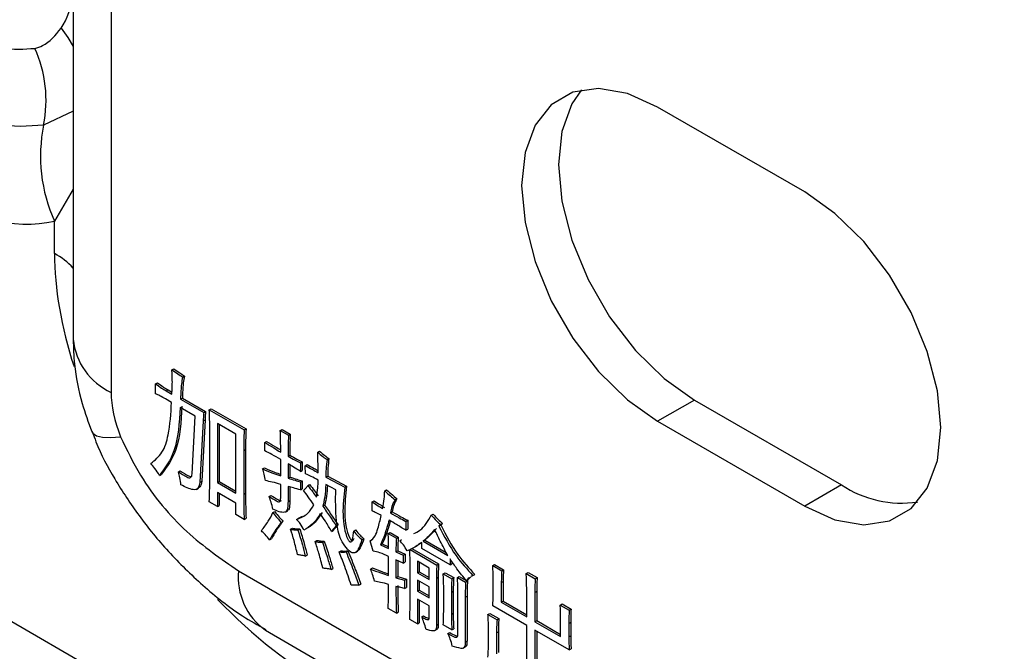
# Model space of a CAD drawing. Header units: millimetres. Extents: x 16386 to 23226, y -7201 to -2390.
# Tile 65 of 94: x 20890 to 20928, y -4613 to -4588. Entities that reach past the tile are written whole.
import ezdxf

# ---------------------------------------------------------------- set-up
doc = ezdxf.new("R2010")
doc.units = ezdxf.units.MM
doc.layers.get('0').update_dxf_attribs({"linetype": 'CONTINUOUS'})

msp = doc.modelspace()

# ---------------------------------------------------------------- linework, layer by layer
at = {"color": 7, "linetype": 'Continuous', "lineweight": 25}
for p, q in [((20712.744, -4509.181), (20972.088, -4658.897)), ((20892.139, -4527.444), (20892.139, -4600.524)), ((20893.603, -4529.485), (20893.603, -4602.565)), ((20920.28, -4594.857), (20914.623, -4591.591)), ((20891.423, -4597.224), (20891.423, -4595.978)), ((20895.939, -4601.7), (20896.01, -4601.659)), ((20895.311, -4602.235), (20895.381, -4602.194)), ((20896.353, -4601.977), (20896.423, -4601.936)), ((20895.311, -4602.617), (20895.311, -4602.235)), ((20895.724, -4602.512), (20895.795, -4602.471)), ((20895.724, -4602.512), (20895.939, -4602.636)), ((20895.795, -4602.471), (20895.942, -4602.556)), ((20895.923, -4602.951), (20895.691, -4602.817)), ((20896.27, -4602.827), (20896.341, -4602.786)), ((20896.27, -4602.827), (20897.163, -4603.343)), ((20896.341, -4602.786), (20897.234, -4603.302)), ((20916.037, -4602.86), (20914.623, -4603.676)), ((20916.037, -4602.86), (20921.694, -4606.125)), ((20896.832, -4603.476), (20896.253, -4603.142)), ((20897.163, -4603.343), (20897.234, -4603.302)), ((20897.378, -4603.237), (20897.449, -4603.197)), ((20897.378, -4603.237), (20898.718, -4604.011)), ((20897.449, -4603.197), (20898.789, -4603.97)), ((20896.716, -4605.701), (20896.832, -4603.476)), ((20897.147, -4603.658), (20897.014, -4606.026)), ((20897.217, -4603.617), (20897.085, -4605.985)), ((20897.147, -4603.658), (20897.217, -4603.617)), ((20914.623, -4603.676), (20920.28, -4606.942)), ((20897.395, -4605.997), (20897.395, -4604.049)), ((20898.404, -4604.173), (20897.692, -4603.763)), ((20897.692, -4603.763), (20897.692, -4606.036)), ((20897.763, -4603.803), (20897.763, -4605.995)), ((20898.718, -4604.011), (20898.789, -4603.97)), ((20900.107, -4604.03), (20900.178, -4603.989)), ((20900.107, -4604.03), (20900.422, -4604.211)), ((20900.178, -4603.989), (20900.492, -4604.17)), ((20898.404, -4606.446), (20898.404, -4604.173)), ((20899.512, -4604.488), (20899.583, -4604.448)), ((20899.512, -4604.813), (20899.512, -4604.488)), ((20900.422, -4604.211), (20900.492, -4604.17)), ((20898.701, -4604.804), (20898.772, -4604.763)), ((20898.701, -4604.804), (20898.701, -4606.484)), ((20898.772, -4604.763), (20898.772, -4606.444)), ((20901.546, -4604.861), (20901.617, -4604.82)), ((20900.124, -4605.778), (20900.124, -4605.147)), ((20900.405, -4605.023), (20900.476, -4604.982)), ((20900.885, -4605.281), (20900.955, -4605.24)), ((20900.955, -4605.24), (20900.955, -4605.565)), ((20901.91, -4605.147), (20901.981, -4605.106)), ((20896.187, -4605.625), (20896.258, -4605.584)), ((20899.429, -4605.51), (20899.5, -4605.469)), ((20900.405, -4605.31), (20900.405, -4605.863)), ((20900.476, -4605.352), (20900.476, -4605.823)), ((20900.885, -4605.281), (20900.885, -4605.606)), ((20900.885, -4605.606), (20900.955, -4605.565)), ((20901.067, -4605.386), (20901.137, -4605.345)), ((20901.083, -4605.701), (20901.067, -4605.386)), ((20895.459, -4605.759), (20895.53, -4605.718)), ((20897.014, -4606.026), (20897.085, -4605.985)), ((20897.692, -4606.036), (20897.763, -4605.995)), ((20897.763, -4605.995), (20898.404, -4606.365)), ((20900.405, -4605.863), (20900.476, -4605.823)), ((20900.885, -4606.007), (20900.955, -4605.966)), ((20900.955, -4605.966), (20900.955, -4606.271)), ((20901.861, -4605.825), (20901.931, -4605.784)), ((20901.861, -4605.825), (20902.588, -4606.207)), ((20901.931, -4605.784), (20902.659, -4606.166)), ((20896.879, -4606.296), (20896.967, -4606.245)), ((20897.692, -4606.036), (20898.404, -4606.446)), ((20900.124, -4606.618), (20900.124, -4606.102)), ((20900.405, -4606.188), (20900.405, -4606.761)), ((20900.476, -4606.206), (20900.476, -4606.72)), ((20900.885, -4606.007), (20900.885, -4606.312)), ((20900.885, -4606.312), (20900.955, -4606.271)), ((20901.166, -4606.15), (20901.237, -4606.109)), ((20902.241, -4606.312), (20901.861, -4606.112)), ((20902.588, -4606.207), (20902.659, -4606.166)), ((20904.127, -4606.35), (20904.197, -4606.309)), ((20921.694, -4606.125), (20920.28, -4606.942)), ((20898.404, -4606.828), (20897.692, -4606.418)), ((20897.692, -4606.418), (20897.692, -4606.952)), ((20897.763, -4606.458), (20897.763, -4606.912)), ((20898.701, -4606.484), (20898.772, -4606.444)), ((20899.677, -4606.57), (20899.748, -4606.529)), ((20900.405, -4606.761), (20900.476, -4606.72)), ((20903.647, -4606.78), (20903.718, -4606.739)), ((20904.524, -4606.694), (20904.594, -4606.653)), ((20897.692, -4606.952), (20897.378, -4606.771)), ((20897.692, -4606.952), (20897.763, -4606.912)), ((20898.404, -4607.268), (20898.404, -4606.828)), ((20900.309, -4607.168), (20900.397, -4607.117)), ((20901.745, -4606.943), (20901.816, -4606.902)), ((20903.647, -4607.124), (20903.647, -4606.78)), ((20898.718, -4607.449), (20898.404, -4607.268)), ((20898.718, -4607.449), (20898.789, -4607.408)), ((20899.826, -4607.191), (20899.897, -4607.15)), ((20900.736, -4607.449), (20900.807, -4607.408)), ((20900.807, -4607.408), (20900.956, -4607.327)), ((20904.342, -4607.2), (20904.412, -4607.159)), ((20904.937, -4607.525), (20905.008, -4607.484)), ((20905.008, -4607.484), (20905.008, -4607.828)), ((20905.913, -4607.286), (20905.984, -4607.245)), ((20900.14, -4607.563), (20900.211, -4607.523)), ((20900.504, -4607.831), (20900.575, -4607.79)), ((20900.785, -4607.859), (20900.856, -4607.819)), ((20902.076, -4607.917), (20902.146, -4607.876)), ((20902.258, -4607.697), (20902.308, -4607.668)), ((20902.936, -4607.897), (20903.006, -4607.857)), ((20904.937, -4607.525), (20904.937, -4607.869)), ((20904.937, -4607.869), (20905.008, -4607.828)), ((20906.277, -4607.649), (20906.211, -4607.706)), ((20906.211, -4607.706), (20906.281, -4607.665)), ((20906.277, -4607.649), (20906.348, -4607.608)), ((20906.348, -4607.608), (20906.281, -4607.665)), ((20899.694, -4608.242), (20899.764, -4608.201)), ((20901.447, -4608.299), (20901.518, -4608.258)), ((20903.25, -4608.232), (20903.321, -4608.191)), ((20903.564, -4608.279), (20903.635, -4608.239)), ((20904.259, -4607.993), (20904.33, -4607.952)), ((20904.259, -4607.993), (20904.573, -4608.174)), ((20904.33, -4607.952), (20904.644, -4608.133)), ((20904.573, -4608.174), (20904.644, -4608.133)), ((20904.706, -4608.27), (20904.776, -4608.229)), ((20905.599, -4608.289), (20905.669, -4608.248)), ((20905.669, -4608.248), (20906.494, -4608.724)), ((20901.728, -4608.327), (20901.799, -4608.286)), ((20903.68, -4608.671), (20903.564, -4608.279)), ((20903.961, -4608.432), (20904.032, -4608.391)), ((20903.961, -4608.432), (20904.275, -4608.575)), ((20904.032, -4608.391), (20904.274, -4608.502)), ((20905.086, -4608.623), (20904.987, -4608.661)), ((20905.103, -4608.613), (20906.128, -4609.205)), ((20905.173, -4608.573), (20906.199, -4609.165)), ((20905.211, -4608.557), (20905.3, -4608.506)), ((20905.549, -4608.566), (20905.549, -4608.336)), ((20906.641, -4609.196), (20905.549, -4608.566)), ((20905.599, -4608.289), (20906.558, -4608.843)), ((20901.067, -4608.862), (20901.137, -4608.821)), ((20902.373, -4608.7), (20902.444, -4608.659)), ((20902.638, -4608.7), (20902.709, -4608.659)), ((20902.995, -4608.725), (20903.084, -4608.674)), ((20904.275, -4609.607), (20904.275, -4608.881)), ((20904.557, -4608.699), (20904.627, -4608.659)), ((20904.557, -4608.699), (20904.838, -4608.824)), ((20904.838, -4609.129), (20904.557, -4609.005)), ((20904.557, -4609.005), (20904.557, -4609.693)), ((20904.627, -4608.659), (20904.909, -4608.783)), ((20904.838, -4608.824), (20904.909, -4608.783)), ((20904.838, -4608.824), (20904.838, -4609.129)), ((20904.909, -4608.783), (20904.909, -4609.088)), ((20906.641, -4608.967), (20906.641, -4609.196)), ((20902.059, -4609.378), (20902.13, -4609.337)), ((20903.581, -4609.359), (20903.651, -4609.318)), ((20904.627, -4609.036), (20904.627, -4609.652)), ((20904.838, -4609.129), (20904.909, -4609.088)), ((20905.103, -4610.619), (20905.103, -4609.282)), ((20905.83, -4609.32), (20905.384, -4609.062)), ((20905.384, -4609.062), (20905.384, -4609.502)), ((20905.454, -4609.103), (20905.454, -4609.461)), ((20905.83, -4609.759), (20905.83, -4609.32)), ((20906.128, -4609.205), (20906.199, -4609.165)), ((20906.641, -4609.196), (20906.712, -4609.155)), ((20906.712, -4609.07), (20906.712, -4609.155)), ((20908.278, -4609.224), (20908.349, -4609.184)), ((20908.278, -4609.224), (20908.626, -4609.425)), ((20908.349, -4609.184), (20908.696, -4609.384)), ((20908.626, -4609.425), (20908.696, -4609.384)), ((20898.502, -4609.425), (20963.06, -4646.693)), ((20904.557, -4609.693), (20904.627, -4609.652)), ((20904.557, -4609.693), (20904.887, -4609.788)), ((20904.627, -4609.652), (20904.958, -4609.747)), ((20904.887, -4609.788), (20904.958, -4609.747)), ((20904.887, -4609.788), (20904.887, -4610.113)), ((20904.958, -4609.747), (20904.958, -4610.072)), ((20905.384, -4609.502), (20905.454, -4609.461)), ((20905.384, -4609.502), (20905.83, -4609.759)), ((20905.83, -4610.046), (20905.384, -4609.788)), ((20905.384, -4609.788), (20905.384, -4610.208)), ((20905.454, -4609.461), (20905.83, -4609.678)), ((20906.111, -4609.712), (20906.182, -4609.671)), ((20906.111, -4609.712), (20906.111, -4611.526)), ((20906.182, -4609.671), (20906.182, -4611.485)), ((20906.376, -4609.54), (20906.447, -4609.499)), ((20906.376, -4609.54), (20906.707, -4609.731)), ((20906.447, -4609.499), (20906.778, -4609.69)), ((20906.707, -4609.731), (20906.778, -4609.69)), ((20906.922, -4609.683), (20906.993, -4609.642)), ((20906.922, -4609.683), (20907.236, -4609.864)), ((20906.993, -4609.642), (20907.261, -4609.797)), ((20907.269, -4609.807), (20907.34, -4609.766)), ((20907.438, -4609.66), (20907.34, -4609.766)), ((20907.517, -4609.606), (20907.455, -4609.646)), ((20907.517, -4609.606), (20907.588, -4609.566)), ((20908.295, -4610.304), (20908.295, -4609.711)), ((20909.568, -4609.53), (20909.639, -4609.489)), ((20909.568, -4609.53), (20909.916, -4609.73)), ((20909.639, -4609.489), (20909.987, -4609.69)), ((20909.916, -4609.73), (20909.987, -4609.69)), ((20903.134, -4609.979), (20902.836, -4609.979)), ((20903.134, -4609.979), (20903.205, -4609.939)), ((20904.887, -4610.113), (20904.958, -4610.072)), ((20905.384, -4610.208), (20905.454, -4610.168)), ((20905.454, -4609.829), (20905.454, -4610.168)), ((20905.454, -4610.168), (20905.83, -4610.385)), ((20905.83, -4610.466), (20905.83, -4610.046)), ((20906.393, -4610.944), (20906.393, -4610.084)), ((20907.236, -4609.864), (20907.307, -4609.824)), ((20907.274, -4609.804), (20907.307, -4609.824)), ((20908.609, -4609.874), (20908.68, -4609.833)), ((20908.609, -4609.874), (20908.609, -4610.638)), ((20908.68, -4609.833), (20908.68, -4610.597)), ((20909.585, -4611.201), (20909.585, -4610.074)), ((20905.384, -4610.208), (20905.83, -4610.466)), ((20905.83, -4610.772), (20905.384, -4610.514)), ((20905.384, -4610.514), (20905.384, -4611.469)), ((20906.69, -4610.256), (20906.761, -4610.215)), ((20906.69, -4610.256), (20906.69, -4611.096)), ((20906.761, -4610.215), (20906.761, -4611.056)), ((20906.939, -4611.927), (20906.939, -4610.323)), ((20907.22, -4610.447), (20907.29, -4610.406)), ((20907.22, -4610.447), (20907.22, -4612.166)), ((20907.29, -4610.406), (20907.29, -4612.125)), ((20909.899, -4610.256), (20909.97, -4610.215)), ((20909.899, -4610.256), (20909.899, -4611.383)), ((20909.97, -4610.215), (20909.97, -4611.342)), ((20904.573, -4611.058), (20904.259, -4610.877)), ((20905.454, -4610.555), (20905.454, -4611.428)), ((20905.83, -4611.268), (20905.83, -4610.772)), ((20909.585, -4611.526), (20908.278, -4610.772)), ((20908.609, -4610.638), (20908.68, -4610.597)), ((20908.609, -4610.638), (20909.585, -4611.201)), ((20908.68, -4610.597), (20909.585, -4611.12)), ((20910.875, -4610.743), (20910.946, -4610.702)), ((20910.875, -4610.743), (20911.223, -4610.943)), ((20910.946, -4610.702), (20911.293, -4610.902)), ((20911.223, -4610.943), (20911.293, -4610.902)), ((20904.573, -4611.058), (20904.644, -4611.018)), ((20905.384, -4611.469), (20905.086, -4611.297)), ((20905.549, -4611.202), (20905.62, -4611.161)), ((20906.69, -4611.096), (20906.761, -4611.056)), ((20908.096, -4611.106), (20908.167, -4611.065)), ((20908.096, -4611.106), (20908.444, -4611.306)), ((20908.167, -4611.065), (20908.514, -4611.266)), ((20908.444, -4611.306), (20908.514, -4611.266)), ((20910.892, -4611.955), (20910.892, -4611.249)), ((20905.384, -4611.469), (20905.454, -4611.428)), ((20906.052, -4611.727), (20906.14, -4611.676)), ((20906.111, -4611.526), (20906.182, -4611.485)), ((20906.707, -4611.698), (20906.376, -4611.507)), ((20906.707, -4611.698), (20906.778, -4611.657)), ((20908.113, -4612.204), (20908.113, -4611.631)), ((20909.585, -4613.283), (20909.585, -4611.526)), ((20909.899, -4611.383), (20909.97, -4611.342)), ((20909.899, -4611.383), (20910.892, -4611.955)), ((20909.97, -4611.342), (20910.892, -4611.874)), ((20911.206, -4611.449), (20911.277, -4611.408)), ((20911.206, -4611.449), (20911.206, -4611.965)), ((20911.277, -4611.408), (20911.277, -4611.924)), ((20899.538, -4611.714), (20964.096, -4648.983)), ((20906.558, -4611.841), (20906.629, -4611.8)), ((20908.427, -4611.812), (20908.498, -4611.772)), ((20908.427, -4611.812), (20908.427, -4612.615)), ((20908.498, -4611.772), (20908.498, -4612.574)), ((20911.223, -4612.471), (20909.899, -4611.707)), ((20909.899, -4611.707), (20909.899, -4613.465)), ((20909.97, -4611.748), (20909.97, -4613.424)), ((20911.206, -4611.965), (20911.277, -4611.924)), ((20907.141, -4612.404), (20907.229, -4612.353)), ((20907.22, -4612.166), (20907.29, -4612.125)), ((20911.223, -4612.471), (20911.293, -4612.43))]:
    msp.add_line(p, q, dxfattribs=at)
at = {"color": 8, "linetype": 'Continuous', "lineweight": 25}
for p, q in [((20892.139, -4591.757), (20891.004, -4592.288)), ((20892.139, -4594.745), (20891.423, -4595.978))]:
    msp.add_line(p, q, dxfattribs=at)
at = {"color": 8, "linetype": 'Continuous', "lineweight": 25, "flags": 128}
for points in [[(20891.675, -4588.564), (20891.933, -4588.918), (20892.139, -4589.263)], [(20892.856, -4604.078), (20892.896, -4604.14), (20893.039, -4604.231), (20893.269, -4604.284), (20893.58, -4604.297), (20893.966, -4604.271)]]:
    msp.add_lwpolyline(points, dxfattribs=at)
at = {"color": 7, "linetype": 'Continuous', "lineweight": 25, "flags": 128}
for points in [[(20914.623, -4591.591), (20913.459, -4591.071), (20912.353, -4590.879), (20911.36, -4591.026), (20910.532, -4591.505), (20909.909, -4592.29), (20909.522, -4593.344), (20909.39, -4594.613), (20909.522, -4596.033), (20909.909, -4597.534), (20910.532, -4599.039), (20911.36, -4600.475), (20912.353, -4601.767), (20913.459, -4602.852), (20914.623, -4603.676)], [(20911.699, -4590.935), (20911.323, -4591.474), (20910.936, -4592.528), (20910.805, -4593.797), (20910.936, -4595.217), (20911.323, -4596.717), (20911.946, -4598.223), (20912.775, -4599.658), (20913.767, -4600.951), (20914.873, -4602.036), (20916.037, -4602.86)], [(20920.28, -4606.942), (20921.444, -4607.462), (20922.55, -4607.654), (20923.542, -4607.507), (20924.371, -4607.028), (20924.994, -4606.243), (20925.381, -4605.189), (20925.512, -4603.92), (20925.381, -4602.5), (20924.994, -4600.999), (20924.371, -4599.494), (20923.542, -4598.059), (20922.55, -4596.766), (20921.444, -4595.681), (20920.28, -4594.857)]]:
    msp.add_lwpolyline(points, dxfattribs=at)
at = {"color": 7, "linetype": 'Continuous', "lineweight": 25}
for centre, radius, start, end in [((20886.247, -4591.333), 4.852, 348.6511, 24.3053), ((20896.951, -4593.482), 6.066, 168.6513, 204.3039), ((20924.015, -4602.626), 4.199, 236.4384, 278.2579)]:
    msp.add_arc(centre, radius, start, end, dxfattribs=at)
at = {"color": 8, "linetype": 'Continuous', "lineweight": 25}
for centre, radius, start, end in [((20890.023, -4599.744), 2.882, 42.7704, 60.9322), ((20894.652, -4600.267), 2.526, 185.8468, 245.4738), ((20900.993, -4609.677), 2.504, 174.2246, 234.4633)]:
    msp.add_arc(centre, radius, start, end, dxfattribs=at)
for centre, major_axis, ratio, start_param, end_param in [((20887.271, -4582.35), (-3.873, 6.708), 0.447238, 3.346992, 3.686935), ((20902.038, -4603.352), (-8.482, 11.278), 0.565784, 0.644946, 1.02296), ((20902.038, -4603.352), (-8.482, 11.278), 0.565784, 1.794242, 2.215742)]:
    msp.add_ellipse(centre, major_axis=major_axis, ratio=ratio, start_param=start_param, end_param=end_param, dxfattribs=at)
at = {"color": 7, "linetype": 'Continuous', "lineweight": 25}
for centre, major_axis, ratio, start_param, end_param in [((20882.85, -4578.775), (-9.682, 16.771), 0.447238, 2.482587, 3.005304), ((20896.869, -4604.45), (-2.61, 3.47), 0.565784, 0.644946, 1.120828)]:
    msp.add_ellipse(centre, major_axis=major_axis, ratio=ratio, start_param=start_param, end_param=end_param, dxfattribs=at)
for points, knots in [([(20887.68, -4588.582), (20888.269, -4588.885), (20889.332, -4589.43), (20890.257, -4589.365), (20890.669, -4589.336)], [0, 0, 0, 0, 0.554935, 1, 1, 1, 1]), ([(20890.669, -4589.336), (20890.77, -4589.305), (20891.182, -4589.177), (20891.463, -4588.828), (20891.675, -4588.564)], [0, 0, 0, 0, 0.246178, 1, 1, 1, 1]), ([(20891.004, -4592.288), (20890.412, -4592.334), (20889.139, -4592.434), (20887.676, -4591.691), (20886.894, -4591.294)], [0, 0, 0, 0, 0.465796, 1, 1, 1, 1]), ([(20892.139, -4600.524), (20892.15, -4600.843), (20892.179, -4601.667), (20892.418, -4602.865), (20892.724, -4603.715), (20892.855, -4604.075)], [0, 0, 0, 0, 0.266242, 0.68831, 1, 1, 1, 1]), ([(20895.956, -4602.168), (20895.953, -4602.081), (20895.949, -4601.926), (20895.942, -4601.769), (20895.939, -4601.7)], [0, 0, 0, 0, 0.559981, 1, 1, 1, 1]), ([(20895.939, -4601.7), (20896.016, -4601.752), (20896.154, -4601.846), (20896.292, -4601.937), (20896.353, -4601.977)], [0, 0, 0, 0, 0.559976, 1, 1, 1, 1]), ([(20896.01, -4601.659), (20896.087, -4601.711), (20896.225, -4601.805), (20896.363, -4601.896), (20896.423, -4601.936)], [0, 0, 0, 0, 0.559976, 1, 1, 1, 1]), ([(20895.381, -4602.194), (20895.458, -4602.251), (20895.595, -4602.353), (20895.734, -4602.435), (20895.795, -4602.471)], [0, 0, 0, 0, 0.559937, 1, 1, 1, 1]), ([(20895.939, -4602.636), (20895.943, -4602.549), (20895.949, -4602.393), (20895.954, -4602.237), (20895.956, -4602.168)], [0, 0, 0, 0, 0.56002, 1, 1, 1, 1]), ([(20896.353, -4601.977), (20896.335, -4602.067), (20896.305, -4602.215), (20896.289, -4602.441), (20896.279, -4602.633), (20896.273, -4602.762), (20896.27, -4602.827)], [0, 0, 0, 0, 0.339908, 0.5599297, 0.7799633, 1, 1, 1, 1]), ([(20896.423, -4601.936), (20896.405, -4602.026), (20896.375, -4602.174), (20896.36, -4602.4), (20896.349, -4602.592), (20896.344, -4602.722), (20896.341, -4602.786)], [0, 0, 0, 0, 0.339908, 0.5599297, 0.7799633, 1, 1, 1, 1]), ([(20895.311, -4602.235), (20895.387, -4602.292), (20895.525, -4602.394), (20895.663, -4602.476), (20895.724, -4602.512)], [0, 0, 0, 0, 0.559937, 1, 1, 1, 1]), ([(20895.129, -4605.3), (20895.285, -4605.172), (20895.6, -4604.916), (20895.86, -4604.083), (20895.899, -4603.38), (20895.923, -4602.951)], [0, 0, 0, 0, 0.279364, 0.559501, 1, 1, 1, 1]), ([(20895.691, -4602.817), (20895.62, -4602.778), (20895.493, -4602.706), (20895.366, -4602.644), (20895.311, -4602.617)], [0, 0, 0, 0, 0.559957, 1, 1, 1, 1]), ([(20896.253, -4603.142), (20896.22, -4603.74), (20896.161, -4604.807), (20895.673, -4605.468), (20895.459, -4605.759)], [0, 0, 0, 0, 0.560755, 1, 1, 1, 1]), ([(20896.324, -4603.101), (20896.291, -4603.699), (20896.231, -4604.766), (20895.744, -4605.427), (20895.53, -4605.718)], [0, 0, 0, 0, 0.560755, 1, 1, 1, 1]), ([(20897.163, -4603.343), (20897.158, -4603.4), (20897.148, -4603.502), (20897.147, -4603.61), (20897.147, -4603.658)], [0, 0, 0, 0, 0.5599352, 1, 1, 1, 1]), ([(20897.234, -4603.302), (20897.228, -4603.359), (20897.219, -4603.462), (20897.218, -4603.569), (20897.217, -4603.617)], [0, 0, 0, 0, 0.5599352, 1, 1, 1, 1]), ([(20897.395, -4604.049), (20897.394, -4603.899), (20897.392, -4603.63), (20897.382, -4603.357), (20897.378, -4603.237)], [0, 0, 0, 0, 0.56, 1, 1, 1, 1]), ([(20892.874, -4604.069), (20892.921, -4604.203), (20893.141, -4604.836), (20893.745, -4605.933), (20894.671, -4607.356), (20895.81, -4608.734), (20897.145, -4610.032), (20898.401, -4611.042), (20899.246, -4611.515), (20899.546, -4611.682)], [0, 0, 0, 0, 0.0403773, 0.1912418, 0.3501503, 0.5197397, 0.700103, 0.8936741, 1, 1, 1, 1]), ([(20898.718, -4604.011), (20898.713, -4604.158), (20898.703, -4604.42), (20898.702, -4604.686), (20898.701, -4604.804)], [0, 0, 0, 0, 0.559991, 1, 1, 1, 1]), ([(20898.789, -4603.97), (20898.783, -4604.117), (20898.774, -4604.379), (20898.773, -4604.645), (20898.772, -4604.763)], [0, 0, 0, 0, 0.559991, 1, 1, 1, 1]), ([(20900.124, -4604.861), (20900.123, -4604.707), (20900.123, -4604.433), (20900.112, -4604.153), (20900.107, -4604.03)], [0, 0, 0, 0, 0.560009, 1, 1, 1, 1]), ([(20893.966, -4604.271), (20894.206, -4604.773), (20894.859, -4606.138), (20896.483, -4608.046), (20897.83, -4608.966), (20898.502, -4609.425)], [0, 0, 0, 0, 0.226048, 0.614003, 1, 1, 1, 1]), ([(20899.512, -4604.488), (20899.626, -4604.561), (20899.83, -4604.689), (20900.034, -4604.808), (20900.124, -4604.861)], [0, 0, 0, 0, 0.559989, 1, 1, 1, 1]), ([(20899.583, -4604.448), (20899.697, -4604.52), (20899.877, -4604.634), (20900.057, -4604.739), (20900.123, -4604.778)], [0, 0, 0, 0, 0.634008, 1, 1, 1, 1]), ([(20900.422, -4604.211), (20900.416, -4604.361), (20900.405, -4604.629), (20900.405, -4604.903), (20900.405, -4605.023)], [0, 0, 0, 0, 0.559973, 1, 1, 1, 1]), ([(20900.492, -4604.17), (20900.486, -4604.32), (20900.476, -4604.588), (20900.476, -4604.862), (20900.476, -4604.982)], [0, 0, 0, 0, 0.559973, 1, 1, 1, 1]), ([(20900.124, -4605.147), (20900.01, -4605.082), (20899.805, -4604.966), (20899.602, -4604.86), (20899.512, -4604.813)], [0, 0, 0, 0, 0.560019, 1, 1, 1, 1]), ([(20901.563, -4605.653), (20901.562, -4605.507), (20901.561, -4605.245), (20901.551, -4604.978), (20901.546, -4604.861)], [0, 0, 0, 0, 0.5600078, 1, 1, 1, 1]), ([(20901.546, -4604.861), (20901.613, -4604.921), (20901.732, -4605.03), (20901.856, -4605.111), (20901.91, -4605.147)], [0, 0, 0, 0, 0.559551, 1, 1, 1, 1]), ([(20901.617, -4604.82), (20901.684, -4604.88), (20901.803, -4604.989), (20901.926, -4605.07), (20901.981, -4605.106)], [0, 0, 0, 0, 0.559551, 1, 1, 1, 1]), ([(20900.405, -4605.023), (20900.495, -4605.073), (20900.655, -4605.163), (20900.814, -4605.245), (20900.885, -4605.281)], [0, 0, 0, 0, 0.559987, 1, 1, 1, 1]), ([(20900.476, -4604.982), (20900.565, -4605.032), (20900.725, -4605.122), (20900.885, -4605.204), (20900.955, -4605.24)], [0, 0, 0, 0, 0.559987, 1, 1, 1, 1]), ([(20901.91, -4605.147), (20901.893, -4605.268), (20901.863, -4605.485), (20901.861, -4605.721), (20901.861, -4605.825)], [0, 0, 0, 0, 0.559889, 1, 1, 1, 1]), ([(20901.981, -4605.106), (20901.964, -4605.228), (20901.934, -4605.444), (20901.932, -4605.68), (20901.931, -4605.784)], [0, 0, 0, 0, 0.559889, 1, 1, 1, 1]), ([(20895.459, -4605.759), (20895.404, -4605.666), (20895.305, -4605.501), (20895.183, -4605.362), (20895.129, -4605.3)], [0, 0, 0, 0, 0.55947, 1, 1, 1, 1]), ([(20896.286, -4606.122), (20896.277, -4606.032), (20896.261, -4605.87), (20896.21, -4605.7), (20896.187, -4605.625)], [0, 0, 0, 0, 0.55935, 1, 1, 1, 1]), ([(20896.187, -4605.625), (20896.295, -4605.693), (20896.43, -4605.777), (20896.592, -4605.854), (20896.666, -4605.851), (20896.705, -4605.787), (20896.712, -4605.73), (20896.716, -4605.701)], [0, 0, 0, 0, 0.5011761, 0.6264596, 0.750438, 0.8748787, 1, 1, 1, 1]), ([(20896.258, -4605.584), (20896.366, -4605.655), (20896.502, -4605.744), (20896.635, -4605.796), (20896.662, -4605.806)], [0, 0, 0, 0, 0.800013, 1, 1, 1, 1]), ([(20899.545, -4605.959), (20899.528, -4605.876), (20899.497, -4605.728), (20899.45, -4605.577), (20899.429, -4605.51)], [0, 0, 0, 0, 0.559867, 1, 1, 1, 1]), ([(20899.429, -4605.51), (20899.56, -4605.568), (20899.793, -4605.671), (20900.023, -4605.745), (20900.124, -4605.778)], [0, 0, 0, 0, 0.559885, 1, 1, 1, 1]), ([(20899.5, -4605.469), (20899.631, -4605.528), (20899.84, -4605.621), (20900.046, -4605.688), (20900.124, -4605.713)], [0, 0, 0, 0, 0.623802, 1, 1, 1, 1]), ([(20900.885, -4605.606), (20900.795, -4605.548), (20900.635, -4605.446), (20900.475, -4605.351), (20900.405, -4605.31)], [0, 0, 0, 0, 0.560016, 1, 1, 1, 1]), ([(20901.067, -4605.386), (20901.159, -4605.433), (20901.325, -4605.518), (20901.49, -4605.612), (20901.563, -4605.653)], [0, 0, 0, 0, 0.560005, 1, 1, 1, 1]), ([(20901.137, -4605.345), (20901.23, -4605.393), (20901.371, -4605.465), (20901.513, -4605.545), (20901.562, -4605.573)], [0, 0, 0, 0, 0.654291, 1, 1, 1, 1]), ([(20897.085, -4605.985), (20897.07, -4606.07), (20897.049, -4606.184), (20896.975, -4606.232), (20896.955, -4606.245)], [0, 0, 0, 0, 0.735915, 1, 1, 1, 1]), ([(20897.378, -4606.771), (20897.383, -4606.628), (20897.393, -4606.372), (20897.394, -4606.112), (20897.395, -4605.997)], [0, 0, 0, 0, 0.559993, 1, 1, 1, 1]), ([(20900.124, -4606.102), (20900.015, -4606.072), (20899.821, -4606.019), (20899.629, -4605.977), (20899.545, -4605.959)], [0, 0, 0, 0, 0.559998, 1, 1, 1, 1]), ([(20900.405, -4605.863), (20900.495, -4605.892), (20900.655, -4605.943), (20900.815, -4605.987), (20900.885, -4606.007)], [0, 0, 0, 0, 0.560005, 1, 1, 1, 1]), ([(20900.476, -4605.823), (20900.566, -4605.851), (20900.726, -4605.903), (20900.885, -4605.947), (20900.955, -4605.966)], [0, 0, 0, 0, 0.560005, 1, 1, 1, 1]), ([(20901.563, -4605.94), (20901.473, -4605.891), (20901.313, -4605.803), (20901.153, -4605.732), (20901.083, -4605.701)], [0, 0, 0, 0, 0.559991, 1, 1, 1, 1]), ([(20901.497, -4606.589), (20901.52, -4606.476), (20901.561, -4606.272), (20901.562, -4606.041), (20901.563, -4605.94)], [0, 0, 0, 0, 0.5596022, 1, 1, 1, 1]), ([(20897.014, -4606.026), (20896.997, -4606.107), (20896.971, -4606.228), (20896.868, -4606.315), (20896.647, -4606.303), (20896.447, -4606.202), (20896.286, -4606.122)], [0, 0, 0, 0, 0.249451, 0.374343, 0.499039, 1, 1, 1, 1]), ([(20900.885, -4606.312), (20900.795, -4606.288), (20900.635, -4606.246), (20900.475, -4606.206), (20900.405, -4606.188)], [0, 0, 0, 0, 0.560005, 1, 1, 1, 1]), ([(20901, -4606.341), (20901.034, -4606.308), (20901.093, -4606.25), (20901.144, -4606.18), (20901.166, -4606.15)], [0, 0, 0, 0, 0.5599862, 1, 1, 1, 1]), ([(20901.397, -4606.895), (20901.327, -4606.787), (20901.202, -4606.595), (20901.062, -4606.419), (20901, -4606.341)], [0, 0, 0, 0, 0.559658, 1, 1, 1, 1]), ([(20901.166, -4606.15), (20901.229, -4606.23), (20901.343, -4606.373), (20901.45, -4606.523), (20901.497, -4606.589)], [0, 0, 0, 0, 0.560019, 1, 1, 1, 1]), ([(20901.237, -4606.109), (20901.3, -4606.189), (20901.413, -4606.332), (20901.52, -4606.482), (20901.567, -4606.548)], [0, 0, 0, 0, 0.560019, 1, 1, 1, 1]), ([(20901.861, -4606.112), (20901.85, -4606.275), (20901.831, -4606.567), (20901.771, -4606.828), (20901.745, -4606.943)], [0, 0, 0, 0, 0.559977, 1, 1, 1, 1]), ([(20901.924, -4606.145), (20901.915, -4606.283), (20901.898, -4606.55), (20901.842, -4606.787), (20901.816, -4606.902)], [0, 0, 0, 0, 0.518186, 1, 1, 1, 1]), ([(20902.82, -4608.709), (20902.737, -4608.635), (20902.571, -4608.487), (20902.344, -4608.04), (20902.226, -4607.283), (20902.235, -4606.701), (20902.241, -4606.312)], [0, 0, 0, 0, 0.124111, 0.248222, 0.498378, 1, 1, 1, 1]), ([(20902.588, -4606.207), (20902.549, -4606.552), (20902.493, -4607.05), (20902.551, -4607.737), (20902.642, -4608.086), (20902.731, -4608.253), (20902.757, -4608.287), (20902.78, -4608.307), (20902.798, -4608.315), (20902.815, -4608.315), (20902.856, -4608.295), (20902.883, -4608.21), (20902.915, -4608.07), (20902.928, -4607.965), (20902.936, -4607.897)], [0, 0, 0, 0, 0.420329, 0.605151, 0.749846, 0.765496, 0.781126, 0.788977, 0.796812, 0.80467, 0.812508, 0.87107, 0.917349, 1, 1, 1, 1]), ([(20902.659, -4606.166), (20902.62, -4606.512), (20902.564, -4607.009), (20902.621, -4607.696), (20902.713, -4608.045), (20902.802, -4608.212), (20902.827, -4608.246), (20902.851, -4608.266), (20902.869, -4608.274), (20902.885, -4608.274), (20902.924, -4608.256), (20902.937, -4608.21), (20902.949, -4608.171)], [0, 0, 0, 0, 0.485838, 0.699465, 0.86671, 0.8848, 0.902866, 0.91194, 0.920996, 0.930079, 0.939139, 1, 1, 1, 1]), ([(20904.044, -4607.028), (20904.066, -4606.906), (20904.105, -4606.689), (20904.12, -4606.454), (20904.127, -4606.35)], [0, 0, 0, 0, 0.559968, 1, 1, 1, 1]), ([(20904.127, -4606.35), (20904.2, -4606.417), (20904.331, -4606.537), (20904.465, -4606.646), (20904.524, -4606.694)], [0, 0, 0, 0, 0.559999, 1, 1, 1, 1]), ([(20904.197, -4606.309), (20904.271, -4606.377), (20904.402, -4606.497), (20904.535, -4606.605), (20904.594, -4606.653)], [0, 0, 0, 0, 0.559999, 1, 1, 1, 1]), ([(20898.701, -4606.484), (20898.702, -4606.663), (20898.704, -4606.983), (20898.714, -4607.307), (20898.718, -4607.449)], [0, 0, 0, 0, 0.560001, 1, 1, 1, 1]), ([(20898.772, -4606.444), (20898.773, -4606.622), (20898.775, -4606.942), (20898.784, -4607.266), (20898.789, -4607.408)], [0, 0, 0, 0, 0.560001, 1, 1, 1, 1]), ([(20899.677, -4606.57), (20899.774, -4606.629), (20899.894, -4606.702), (20900.037, -4606.78), (20900.106, -4606.777), (20900.121, -4606.699), (20900.123, -4606.645), (20900.124, -4606.618)], [0, 0, 0, 0, 0.502331, 0.627881, 0.749351, 0.874369, 1, 1, 1, 1]), ([(20899.826, -4607.057), (20899.805, -4606.967), (20899.767, -4606.805), (20899.705, -4606.642), (20899.677, -4606.57)], [0, 0, 0, 0, 0.559907, 1, 1, 1, 1]), ([(20899.748, -4606.529), (20899.843, -4606.585), (20899.961, -4606.655), (20900.104, -4606.74), (20900.137, -4606.73), (20900.151, -4606.726)], [0, 0, 0, 0, 0.70306, 0.87878, 1, 1, 1, 1]), ([(20900.405, -4606.761), (20900.402, -4606.848), (20900.398, -4606.979), (20900.362, -4607.137), (20900.185, -4607.222), (20899.986, -4607.131), (20899.826, -4607.057)], [0, 0, 0, 0, 0.250727, 0.375938, 0.499056, 1, 1, 1, 1]), ([(20900.476, -4606.72), (20900.472, -4606.806), (20900.467, -4606.935), (20900.441, -4607.083), (20900.396, -4607.102), (20900.381, -4607.109)], [0, 0, 0, 0, 0.568689, 0.852688, 1, 1, 1, 1]), ([(20903.718, -4606.739), (20903.792, -4606.788), (20903.924, -4606.874), (20904.056, -4606.953), (20904.115, -4606.987)], [0, 0, 0, 0, 0.559969, 1, 1, 1, 1]), ([(20904.524, -4606.694), (20904.477, -4606.776), (20904.393, -4606.922), (20904.357, -4607.115), (20904.342, -4607.2)], [0, 0, 0, 0, 0.558524, 1, 1, 1, 1]), ([(20904.594, -4606.653), (20904.548, -4606.735), (20904.464, -4606.881), (20904.428, -4607.074), (20904.412, -4607.159)], [0, 0, 0, 0, 0.558524, 1, 1, 1, 1]), ([(20900.736, -4607.449), (20900.889, -4607.389), (20901.162, -4607.283), (20901.326, -4607.014), (20901.397, -4606.895)], [0, 0, 0, 0, 0.559923, 1, 1, 1, 1]), ([(20901.745, -4606.943), (20901.841, -4607.083), (20902.013, -4607.333), (20902.183, -4607.586), (20902.258, -4607.697)], [0, 0, 0, 0, 0.559992, 1, 1, 1, 1]), ([(20901.816, -4606.902), (20901.912, -4607.042), (20902.084, -4607.293), (20902.254, -4607.545), (20902.328, -4607.656)], [0, 0, 0, 0, 0.559992, 1, 1, 1, 1]), ([(20903.647, -4606.78), (20903.721, -4606.829), (20903.853, -4606.915), (20903.986, -4606.994), (20904.044, -4607.028)], [0, 0, 0, 0, 0.559969, 1, 1, 1, 1]), ([(20903.994, -4607.305), (20903.929, -4607.269), (20903.813, -4607.204), (20903.698, -4607.148), (20903.647, -4607.124)], [0, 0, 0, 0, 0.559982, 1, 1, 1, 1]), ([(20899.38, -4607.888), (20899.472, -4607.769), (20899.638, -4607.557), (20899.768, -4607.303), (20899.826, -4607.191)], [0, 0, 0, 0, 0.559852, 1, 1, 1, 1]), ([(20899.826, -4607.191), (20899.883, -4607.264), (20899.983, -4607.395), (20900.092, -4607.512), (20900.14, -4607.563)], [0, 0, 0, 0, 0.560019, 1, 1, 1, 1]), ([(20899.897, -4607.15), (20899.953, -4607.223), (20900.054, -4607.354), (20900.163, -4607.471), (20900.211, -4607.523)], [0, 0, 0, 0, 0.560019, 1, 1, 1, 1]), ([(20901.017, -4607.859), (20900.974, -4607.774), (20900.896, -4607.621), (20900.785, -4607.501), (20900.736, -4607.449)], [0, 0, 0, 0, 0.559436, 1, 1, 1, 1]), ([(20901.646, -4607.229), (20901.55, -4607.378), (20901.38, -4607.644), (20901.128, -4607.794), (20901.017, -4607.859)], [0, 0, 0, 0, 0.559595, 1, 1, 1, 1]), ([(20901.716, -4607.188), (20901.621, -4607.337), (20901.45, -4607.604), (20901.199, -4607.753), (20901.088, -4607.819)], [0, 0, 0, 0, 0.559595, 1, 1, 1, 1]), ([(20902.076, -4607.917), (20902.002, -4607.783), (20901.87, -4607.545), (20901.714, -4607.326), (20901.646, -4607.229)], [0, 0, 0, 0, 0.560407, 1, 1, 1, 1]), ([(20903.564, -4608.279), (20903.633, -4608.223), (20903.772, -4608.11), (20903.882, -4607.74), (20903.952, -4607.47), (20903.994, -4607.305)], [0, 0, 0, 0, 0.277566, 0.558507, 1, 1, 1, 1]), ([(20904.292, -4607.477), (20904.24, -4607.664), (20904.146, -4607.999), (20904.018, -4608.3), (20903.961, -4608.432)], [0, 0, 0, 0, 0.5600442, 1, 1, 1, 1]), ([(20904.341, -4607.506), (20904.296, -4607.67), (20904.208, -4607.98), (20904.089, -4608.259), (20904.032, -4608.391)], [0, 0, 0, 0, 0.5264, 1, 1, 1, 1]), ([(20904.937, -4607.869), (20904.817, -4607.793), (20904.602, -4607.658), (20904.387, -4607.532), (20904.292, -4607.477)], [0, 0, 0, 0, 0.559986, 1, 1, 1, 1]), ([(20904.342, -4607.2), (20904.453, -4607.264), (20904.652, -4607.377), (20904.85, -4607.48), (20904.937, -4607.525)], [0, 0, 0, 0, 0.560001, 1, 1, 1, 1]), ([(20904.412, -4607.159), (20904.524, -4607.223), (20904.722, -4607.336), (20904.921, -4607.439), (20905.008, -4607.484)], [0, 0, 0, 0, 0.560001, 1, 1, 1, 1]), ([(20905.244, -4607.991), (20905.326, -4607.955), (20905.62, -4607.826), (20905.79, -4607.512), (20905.913, -4607.286)], [0, 0, 0, 0, 0.27874, 1, 1, 1, 1]), ([(20905.913, -4607.286), (20905.979, -4607.36), (20906.096, -4607.492), (20906.222, -4607.601), (20906.277, -4607.649)], [0, 0, 0, 0, 0.560038, 1, 1, 1, 1]), ([(20905.984, -4607.245), (20906.049, -4607.319), (20906.167, -4607.451), (20906.292, -4607.56), (20906.348, -4607.608)], [0, 0, 0, 0, 0.560038, 1, 1, 1, 1]), ([(20899.694, -4608.242), (20899.638, -4608.17), (20899.539, -4608.042), (20899.428, -4607.935), (20899.38, -4607.888)], [0, 0, 0, 0, 0.559887, 1, 1, 1, 1]), ([(20900.14, -4607.563), (20900.051, -4607.683), (20899.891, -4607.896), (20899.754, -4608.136), (20899.694, -4608.242)], [0, 0, 0, 0, 0.559795, 1, 1, 1, 1]), ([(20900.211, -4607.523), (20900.122, -4607.642), (20899.962, -4607.855), (20899.825, -4608.095), (20899.764, -4608.201)], [0, 0, 0, 0, 0.559795, 1, 1, 1, 1]), ([(20900.769, -4608.805), (20900.728, -4608.624), (20900.656, -4608.302), (20900.551, -4607.975), (20900.504, -4607.831)], [0, 0, 0, 0, 0.559822, 1, 1, 1, 1]), ([(20900.504, -4607.831), (20900.558, -4607.84), (20900.653, -4607.856), (20900.745, -4607.858), (20900.785, -4607.859)], [0, 0, 0, 0, 0.5599491, 1, 1, 1, 1]), ([(20900.575, -4607.79), (20900.629, -4607.799), (20900.724, -4607.815), (20900.816, -4607.817), (20900.856, -4607.819)], [0, 0, 0, 0, 0.5599491, 1, 1, 1, 1]), ([(20900.785, -4607.859), (20900.846, -4608.048), (20900.954, -4608.384), (20901.032, -4608.716), (20901.067, -4608.862)], [0, 0, 0, 0, 0.560154, 1, 1, 1, 1]), ([(20900.856, -4607.819), (20900.917, -4608.007), (20901.025, -4608.343), (20901.103, -4608.675), (20901.137, -4608.821)], [0, 0, 0, 0, 0.560154, 1, 1, 1, 1]), ([(20902.258, -4607.697), (20902.223, -4607.737), (20902.161, -4607.809), (20902.102, -4607.884), (20902.076, -4607.917)], [0, 0, 0, 0, 0.560019, 1, 1, 1, 1]), ([(20902.328, -4607.656), (20902.294, -4607.696), (20902.232, -4607.768), (20902.173, -4607.843), (20902.146, -4607.876)], [0, 0, 0, 0, 0.560019, 1, 1, 1, 1]), ([(20902.936, -4607.897), (20902.991, -4607.967), (20903.09, -4608.093), (20903.201, -4608.189), (20903.25, -4608.232)], [0, 0, 0, 0, 0.55991, 1, 1, 1, 1]), ([(20903.006, -4607.857), (20903.062, -4607.927), (20903.16, -4608.052), (20903.272, -4608.148), (20903.321, -4608.191)], [0, 0, 0, 0, 0.55991, 1, 1, 1, 1]), ([(20906.045, -4607.84), (20905.967, -4607.93), (20905.826, -4608.091), (20905.668, -4608.228), (20905.599, -4608.289)], [0, 0, 0, 0, 0.560025, 1, 1, 1, 1]), ([(20906.116, -4607.799), (20906.037, -4607.889), (20905.896, -4608.05), (20905.739, -4608.188), (20905.669, -4608.248)], [0, 0, 0, 0, 0.560025, 1, 1, 1, 1]), ([(20906.558, -4608.843), (20906.455, -4608.658), (20906.272, -4608.329), (20906.115, -4607.989), (20906.045, -4607.84)], [0, 0, 0, 0, 0.55981, 1, 1, 1, 1]), ([(20906.211, -4607.706), (20906.414, -4608.101), (20906.776, -4608.808), (20907.291, -4609.362), (20907.517, -4609.606)], [0, 0, 0, 0, 0.559456, 1, 1, 1, 1]), ([(20906.281, -4607.665), (20906.484, -4608.061), (20906.847, -4608.767), (20907.361, -4609.322), (20907.588, -4609.566)], [0, 0, 0, 0, 0.559456, 1, 1, 1, 1]), ([(20901.518, -4608.258), (20901.572, -4608.269), (20901.669, -4608.289), (20901.759, -4608.287), (20901.799, -4608.286)], [0, 0, 0, 0, 0.559988, 1, 1, 1, 1]), ([(20903.25, -4608.232), (20903.208, -4608.355), (20903.145, -4608.54), (20903.033, -4608.719), (20902.921, -4608.753), (20902.854, -4608.724), (20902.82, -4608.709)], [0, 0, 0, 0, 0.501019, 0.750359, 0.875359, 1, 1, 1, 1]), ([(20903.321, -4608.191), (20903.282, -4608.32), (20903.225, -4608.511), (20903.111, -4608.637), (20903.074, -4608.678)], [0, 0, 0, 0, 0.672518, 1, 1, 1, 1]), ([(20904.275, -4608.575), (20904.274, -4608.468), (20904.272, -4608.275), (20904.263, -4608.079), (20904.259, -4607.993)], [0, 0, 0, 0, 0.559996, 1, 1, 1, 1]), ([(20904.573, -4608.174), (20904.567, -4608.271), (20904.557, -4608.443), (20904.557, -4608.621), (20904.557, -4608.699)], [0, 0, 0, 0, 0.5599393, 1, 1, 1, 1]), ([(20904.644, -4608.133), (20904.638, -4608.23), (20904.628, -4608.402), (20904.627, -4608.58), (20904.627, -4608.659)], [0, 0, 0, 0, 0.5599393, 1, 1, 1, 1]), ([(20904.987, -4608.661), (20904.941, -4608.581), (20904.858, -4608.438), (20904.752, -4608.321), (20904.706, -4608.27)], [0, 0, 0, 0, 0.559786, 1, 1, 1, 1]), ([(20901.745, -4609.33), (20901.696, -4609.138), (20901.608, -4608.796), (20901.496, -4608.451), (20901.447, -4608.299)], [0, 0, 0, 0, 0.559984, 1, 1, 1, 1]), ([(20901.447, -4608.299), (20901.501, -4608.31), (20901.598, -4608.33), (20901.689, -4608.328), (20901.728, -4608.327)], [0, 0, 0, 0, 0.559988, 1, 1, 1, 1]), ([(20901.728, -4608.327), (20901.793, -4608.524), (20901.91, -4608.874), (20902.013, -4609.224), (20902.059, -4609.378)], [0, 0, 0, 0, 0.559992, 1, 1, 1, 1]), ([(20901.799, -4608.286), (20901.864, -4608.483), (20901.98, -4608.833), (20902.084, -4609.183), (20902.13, -4609.337)], [0, 0, 0, 0, 0.559992, 1, 1, 1, 1]), ([(20905.103, -4609.282), (20905.102, -4609.16), (20905.1, -4608.943), (20905.09, -4608.721), (20905.086, -4608.623)], [0, 0, 0, 0, 0.559986, 1, 1, 1, 1]), ([(20905.549, -4608.336), (20905.469, -4608.393), (20905.325, -4608.494), (20905.17, -4608.577), (20905.103, -4608.613)], [0, 0, 0, 0, 0.560065, 1, 1, 1, 1]), ([(20905.549, -4608.343), (20905.492, -4608.383), (20905.408, -4608.443), (20905.318, -4608.492), (20905.289, -4608.508)], [0, 0, 0, 0, 0.679573, 1, 1, 1, 1]), ([(20901.067, -4608.862), (20901.011, -4608.85), (20900.911, -4608.828), (20900.812, -4608.812), (20900.769, -4608.805)], [0, 0, 0, 0, 0.55999, 1, 1, 1, 1]), ([(20902.836, -4609.979), (20902.756, -4609.74), (20902.613, -4609.313), (20902.447, -4608.887), (20902.373, -4608.7)], [0, 0, 0, 0, 0.559901, 1, 1, 1, 1]), ([(20902.373, -4608.7), (20902.424, -4608.705), (20902.516, -4608.713), (20902.601, -4608.704), (20902.638, -4608.7)], [0, 0, 0, 0, 0.559846, 1, 1, 1, 1]), ([(20902.444, -4608.659), (20902.495, -4608.664), (20902.586, -4608.673), (20902.671, -4608.663), (20902.709, -4608.659)], [0, 0, 0, 0, 0.559846, 1, 1, 1, 1]), ([(20902.638, -4608.7), (20902.735, -4608.938), (20902.908, -4609.364), (20903.065, -4609.791), (20903.134, -4609.979)], [0, 0, 0, 0, 0.560028, 1, 1, 1, 1]), ([(20902.709, -4608.659), (20902.806, -4608.897), (20902.978, -4609.323), (20903.136, -4609.751), (20903.205, -4609.939)], [0, 0, 0, 0, 0.560028, 1, 1, 1, 1]), ([(20904.275, -4608.881), (20904.162, -4608.827), (20903.959, -4608.73), (20903.765, -4608.689), (20903.68, -4608.671)], [0, 0, 0, 0, 0.560273, 1, 1, 1, 1]), ([(20907.269, -4609.807), (20907.145, -4609.658), (20906.922, -4609.393), (20906.727, -4609.097), (20906.641, -4608.967)], [0, 0, 0, 0, 0.559998, 1, 1, 1, 1]), ([(20902.059, -4609.378), (20901.999, -4609.363), (20901.891, -4609.337), (20901.79, -4609.332), (20901.745, -4609.33)], [0, 0, 0, 0, 0.560041, 1, 1, 1, 1]), ([(20903.73, -4609.826), (20903.707, -4609.739), (20903.668, -4609.584), (20903.607, -4609.427), (20903.581, -4609.359)], [0, 0, 0, 0, 0.559911, 1, 1, 1, 1]), ([(20903.581, -4609.359), (20903.711, -4609.41), (20903.944, -4609.502), (20904.174, -4609.575), (20904.275, -4609.607)], [0, 0, 0, 0, 0.559962, 1, 1, 1, 1]), ([(20903.651, -4609.318), (20903.782, -4609.37), (20903.991, -4609.453), (20904.198, -4609.518), (20904.275, -4609.543)], [0, 0, 0, 0, 0.623752, 1, 1, 1, 1]), ([(20906.128, -4609.205), (20906.123, -4609.298), (20906.113, -4609.464), (20906.112, -4609.636), (20906.111, -4609.712)], [0, 0, 0, 0, 0.559974, 1, 1, 1, 1]), ([(20906.199, -4609.165), (20906.193, -4609.258), (20906.183, -4609.424), (20906.183, -4609.595), (20906.182, -4609.671)], [0, 0, 0, 0, 0.559974, 1, 1, 1, 1]), ([(20908.295, -4609.711), (20908.294, -4609.622), (20908.292, -4609.461), (20908.283, -4609.297), (20908.278, -4609.224)], [0, 0, 0, 0, 0.55998, 1, 1, 1, 1]), ([(20908.696, -4609.384), (20908.691, -4609.467), (20908.682, -4609.614), (20908.681, -4609.766), (20908.68, -4609.833)], [0, 0, 0, 0, 0.559997, 1, 1, 1, 1]), ([(20906.393, -4610.084), (20906.392, -4609.984), (20906.39, -4609.804), (20906.38, -4609.621), (20906.376, -4609.54)], [0, 0, 0, 0, 0.559982, 1, 1, 1, 1]), ([(20906.707, -4609.731), (20906.702, -4609.827), (20906.692, -4610), (20906.691, -4610.178), (20906.69, -4610.256)], [0, 0, 0, 0, 0.559977, 1, 1, 1, 1]), ([(20906.778, -4609.69), (20906.772, -4609.786), (20906.762, -4609.959), (20906.762, -4610.137), (20906.761, -4610.215)], [0, 0, 0, 0, 0.559977, 1, 1, 1, 1]), ([(20906.939, -4610.323), (20906.937, -4610.204), (20906.936, -4609.993), (20906.926, -4609.778), (20906.922, -4609.683)], [0, 0, 0, 0, 0.559988, 1, 1, 1, 1]), ([(20907.387, -4609.688), (20907.38, -4609.693), (20907.334, -4609.721), (20907.299, -4609.767), (20907.269, -4609.807)], [0, 0, 0, 0, 0.145787, 1, 1, 1, 1]), ([(20908.626, -4609.425), (20908.621, -4609.507), (20908.612, -4609.655), (20908.61, -4609.807), (20908.609, -4609.874)], [0, 0, 0, 0, 0.559997, 1, 1, 1, 1]), ([(20909.585, -4610.074), (20909.584, -4609.974), (20909.582, -4609.794), (20909.573, -4609.611), (20909.568, -4609.53)], [0, 0, 0, 0, 0.559987, 1, 1, 1, 1]), ([(20909.916, -4609.73), (20909.91, -4609.827), (20909.901, -4609.999), (20909.9, -4610.177), (20909.899, -4610.256)], [0, 0, 0, 0, 0.559975, 1, 1, 1, 1]), ([(20909.987, -4609.69), (20909.981, -4609.786), (20909.971, -4609.959), (20909.97, -4610.137), (20909.97, -4610.215)], [0, 0, 0, 0, 0.559975, 1, 1, 1, 1]), ([(20904.275, -4609.951), (20904.172, -4609.922), (20903.988, -4609.871), (20903.809, -4609.84), (20903.73, -4609.826)], [0, 0, 0, 0, 0.560077, 1, 1, 1, 1]), ([(20904.259, -4610.877), (20904.264, -4610.705), (20904.274, -4610.399), (20904.275, -4610.088), (20904.275, -4609.951)], [0, 0, 0, 0, 0.5599964, 1, 1, 1, 1]), ([(20904.887, -4610.113), (20904.824, -4610.093), (20904.712, -4610.058), (20904.604, -4610.043), (20904.557, -4610.036)], [0, 0, 0, 0, 0.559842, 1, 1, 1, 1]), ([(20904.557, -4610.036), (20904.557, -4610.226), (20904.558, -4610.564), (20904.569, -4610.907), (20904.573, -4611.058)], [0, 0, 0, 0, 0.560005, 1, 1, 1, 1]), ([(20904.627, -4609.996), (20904.628, -4610.185), (20904.629, -4610.523), (20904.639, -4610.866), (20904.644, -4611.018)], [0, 0, 0, 0, 0.560005, 1, 1, 1, 1]), ([(20907.236, -4609.864), (20907.231, -4609.972), (20907.222, -4610.164), (20907.22, -4610.36), (20907.22, -4610.447)], [0, 0, 0, 0, 0.559989, 1, 1, 1, 1]), ([(20907.307, -4609.824), (20907.302, -4609.931), (20907.293, -4610.123), (20907.291, -4610.32), (20907.29, -4610.406)], [0, 0, 0, 0, 0.559989, 1, 1, 1, 1]), ([(20908.278, -4610.772), (20908.284, -4610.686), (20908.294, -4610.532), (20908.295, -4610.373), (20908.295, -4610.304)], [0, 0, 0, 0, 0.559962, 1, 1, 1, 1]), ([(20905.086, -4611.297), (20905.091, -4611.172), (20905.101, -4610.948), (20905.102, -4610.72), (20905.103, -4610.619)], [0, 0, 0, 0, 0.559989, 1, 1, 1, 1]), ([(20910.892, -4611.249), (20910.891, -4611.156), (20910.891, -4610.99), (20910.88, -4610.818), (20910.875, -4610.743)], [0, 0, 0, 0, 0.560028, 1, 1, 1, 1]), ([(20911.293, -4610.902), (20911.288, -4610.995), (20911.277, -4611.161), (20911.277, -4611.333), (20911.277, -4611.408)], [0, 0, 0, 0, 0.559959, 1, 1, 1, 1]), ([(20905.715, -4611.679), (20905.691, -4611.59), (20905.648, -4611.43), (20905.579, -4611.272), (20905.549, -4611.202)], [0, 0, 0, 0, 0.559807, 1, 1, 1, 1]), ([(20905.549, -4611.202), (20905.601, -4611.231), (20905.679, -4611.275), (20905.77, -4611.305), (20905.81, -4611.304), (20905.828, -4611.29), (20905.83, -4611.276), (20905.83, -4611.268)], [0, 0, 0, 0, 0.500173, 0.750052, 0.874915, 0.937372, 1, 1, 1, 1]), ([(20905.62, -4611.161), (20905.672, -4611.192), (20905.737, -4611.231), (20905.8, -4611.247), (20905.811, -4611.251)], [0, 0, 0, 0, 0.809778, 1, 1, 1, 1]), ([(20906.376, -4611.507), (20906.381, -4611.403), (20906.391, -4611.218), (20906.392, -4611.027), (20906.393, -4610.944)], [0, 0, 0, 0, 0.559984, 1, 1, 1, 1]), ([(20906.69, -4611.096), (20906.691, -4611.207), (20906.692, -4611.405), (20906.702, -4611.609), (20906.707, -4611.698)], [0, 0, 0, 0, 0.56002, 1, 1, 1, 1]), ([(20906.761, -4611.056), (20906.762, -4611.166), (20906.762, -4611.364), (20906.773, -4611.568), (20906.778, -4611.657)], [0, 0, 0, 0, 0.56002, 1, 1, 1, 1]), ([(20908.113, -4611.631), (20908.113, -4611.534), (20908.112, -4611.362), (20908.101, -4611.184), (20908.096, -4611.106)], [0, 0, 0, 0, 0.5600261, 1, 1, 1, 1]), ([(20908.444, -4611.306), (20908.438, -4611.399), (20908.428, -4611.565), (20908.427, -4611.737), (20908.427, -4611.812)], [0, 0, 0, 0, 0.559959, 1, 1, 1, 1]), ([(20908.514, -4611.266), (20908.509, -4611.358), (20908.499, -4611.524), (20908.498, -4611.696), (20908.498, -4611.772)], [0, 0, 0, 0, 0.559959, 1, 1, 1, 1]), ([(20911.223, -4610.943), (20911.217, -4611.036), (20911.207, -4611.202), (20911.206, -4611.374), (20911.206, -4611.449)], [0, 0, 0, 0, 0.559959, 1, 1, 1, 1]), ([(20906.111, -4611.526), (20906.113, -4611.585), (20906.115, -4611.672), (20906.056, -4611.732), (20905.929, -4611.746), (20905.81, -4611.709), (20905.715, -4611.679)], [0, 0, 0, 0, 0.248732, 0.373512, 0.499042, 1, 1, 1, 1]), ([(20906.182, -4611.485), (20906.185, -4611.546), (20906.188, -4611.632), (20906.143, -4611.668), (20906.13, -4611.678)], [0, 0, 0, 0, 0.701508, 1, 1, 1, 1]), ([(20906.723, -4612.319), (20906.701, -4612.23), (20906.662, -4612.07), (20906.59, -4611.911), (20906.558, -4611.841)], [0, 0, 0, 0, 0.559415, 1, 1, 1, 1]), ([(20906.558, -4611.841), (20906.63, -4611.884), (20906.737, -4611.949), (20906.859, -4611.987), (20906.922, -4611.978), (20906.933, -4611.944), (20906.939, -4611.927)], [0, 0, 0, 0, 0.500769, 0.750771, 0.875828, 1, 1, 1, 1]), ([(20906.629, -4611.8), (20906.701, -4611.846), (20906.805, -4611.912), (20906.903, -4611.932), (20906.933, -4611.939)], [0, 0, 0, 0, 0.693821, 1, 1, 1, 1]), ([(20911.206, -4611.965), (20911.206, -4612.058), (20911.207, -4612.224), (20911.218, -4612.396), (20911.223, -4612.471)], [0, 0, 0, 0, 0.560024, 1, 1, 1, 1]), ([(20911.277, -4611.924), (20911.277, -4612.017), (20911.278, -4612.183), (20911.289, -4612.355), (20911.293, -4612.43)], [0, 0, 0, 0, 0.560024, 1, 1, 1, 1]), ([(20907.22, -4612.166), (20907.217, -4612.233), (20907.213, -4612.334), (20907.146, -4612.414), (20906.983, -4612.407), (20906.839, -4612.358), (20906.723, -4612.319)], [0, 0, 0, 0, 0.249412, 0.374108, 0.4991, 1, 1, 1, 1]), ([(20907.29, -4612.125), (20907.289, -4612.195), (20907.288, -4612.296), (20907.234, -4612.341), (20907.218, -4612.355)], [0, 0, 0, 0, 0.6991107, 1, 1, 1, 1]), ([(20908.096, -4612.748), (20908.102, -4612.648), (20908.112, -4612.469), (20908.113, -4612.285), (20908.113, -4612.204)], [0, 0, 0, 0, 0.559974, 1, 1, 1, 1])]:
    msp.add_open_spline(points, degree=3, knots=knots, dxfattribs=at)

doc.saveas('drawing.dxf')
